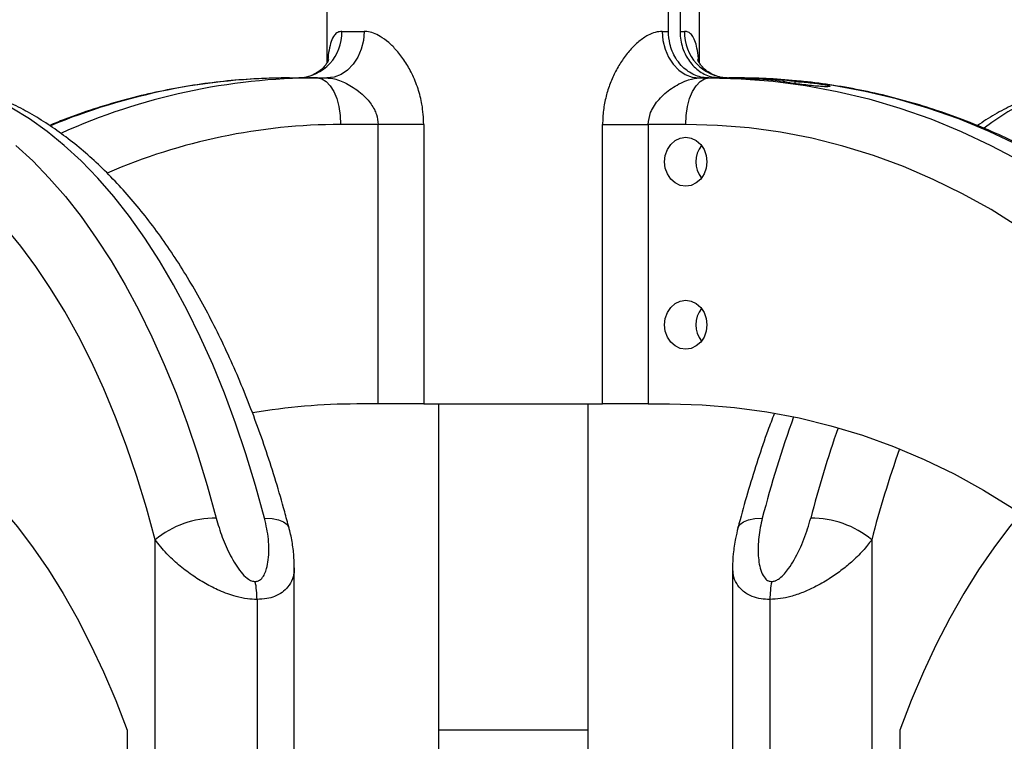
# Model space of a CAD drawing. Header units: millimetres. Extents: x 0 to 420, y 0 to 297.
# Tile 28 of 36: x 265.85 to 276.42, y 199.82 to 207.57. Entities that reach past the tile are written whole.
import ezdxf

# ---------------------------------------------------------------- set-up
doc = ezdxf.new("R2010")
doc.units = ezdxf.units.MM

msp = doc.modelspace()

# ---------------------------------------------------------------- linework, layer by layer
at = {"color": 7, "linetype": 'Continuous', "lineweight": 25}
for p, q in [((269.14806, 207.69479), (269.14806, 207.10446)), ((272.81422, 207.44479), (272.81422, 207.69479)), ((272.93922, 207.69479), (272.93922, 207.44479)), ((273.14806, 207.10416), (273.14806, 207.69479)), ((269.30852, 207.44479), (269.54852, 207.44479)), ((272.74759, 207.44479), (272.81422, 207.44479)), ((272.93922, 207.44479), (272.98759, 207.44479)), ((268.74639, 206.94479), (269.04639, 206.94479)), ((269.04639, 206.94479), (269.14864, 206.94479)), ((273.14748, 206.94479), (273.24972, 206.94479)), ((273.24972, 206.94479), (273.33722, 206.94479)), ((273.37291, 206.94479), (273.46222, 206.94479)), ((273.46222, 206.94479), (273.54972, 206.94479)), ((274.17322, 206.88348), (274.17322, 206.90636)), ((269.69873, 206.44479), (269.29639, 206.44479)), ((269.69873, 203.44479), (269.69873, 206.44479)), ((270.1886, 206.44479), (269.69873, 206.44479)), ((270.1886, 206.44479), (270.1886, 203.44479)), ((272.10752, 203.44479), (272.10752, 206.44479)), ((272.10752, 206.44479), (272.59738, 206.44479)), ((272.59738, 206.44479), (272.59738, 203.44479)), ((272.99972, 206.44479), (272.59738, 206.44479)), ((269.69873, 203.44479), (269.4696, 203.44479)), ((270.1886, 203.44479), (269.69873, 203.44479)), ((270.1886, 203.44479), (272.10752, 203.44479)), ((270.34806, 203.44479), (270.34806, 199.94479)), ((271.94806, 203.44479), (271.94806, 199.94479)), ((272.59738, 203.44479), (272.10752, 203.44479)), ((272.59738, 203.44479), (272.82652, 203.44479)), ((267.30612, 198.44479), (267.30612, 201.98721)), ((274.99625, 201.98721), (274.99625, 198.44479)), ((268.79894, 201.68509), (268.79894, 201.68556)), ((268.79894, 198.44479), (268.79894, 201.68509)), ((273.50343, 201.68556), (273.50343, 198.44479)), ((268.39894, 201.34625), (268.39894, 198.44479)), ((273.90343, 201.34625), (273.90343, 198.44479)), ((267.00612, 199.94479), (267.00612, 198.44479)), ((271.94806, 199.94479), (270.34806, 199.94479)), ((270.34806, 199.94479), (270.34806, 198.44479)), ((271.94806, 199.94479), (271.94806, 198.44479)), ((275.29625, 199.94479), (275.29625, 198.44479))]:
    msp.add_line(p, q, dxfattribs=at)
at = {"color": 7, "linetype": 'Continuous', "lineweight": 25, "flags": 128}
for points in [[(269.54852, 207.44479), (269.54084, 207.34725), (269.51808, 207.25345), (269.48113, 207.16701), (269.4314, 207.09124), (269.3708, 207.02906), (269.30167, 206.98285), (269.22665, 206.9544), (269.14864, 206.94479)], [(272.74759, 207.44479), (272.75528, 207.34725), (272.77803, 207.25345), (272.81498, 207.16701), (272.86472, 207.09124), (272.92531, 207.02906), (272.99445, 206.98285), (273.06946, 206.9544), (273.14748, 206.94479)], [(269.04639, 206.94479), (269.09516, 206.93518), (269.14206, 206.90673), (269.18528, 206.86053), (269.22317, 206.79835), (269.25426, 206.72258), (269.27736, 206.63613), (269.29159, 206.54234), (269.29639, 206.44479)], [(272.99972, 206.44479), (273.00453, 206.54234), (273.01875, 206.63613), (273.04186, 206.72258), (273.07295, 206.79835), (273.11083, 206.86053), (273.15405, 206.90673), (273.20095, 206.93518), (273.24972, 206.94479)], [(273.24972, 206.94479), (273.59538, 206.93572), (273.94031, 206.90854), (274.28383, 206.86329), (274.62521, 206.80008), (274.96375, 206.71903), (275.29875, 206.62031), (275.62953, 206.50413), (275.95539, 206.37072), (276.27568, 206.22035), (276.58971, 206.05335)], [(276.57568, 206.22035), (276.25539, 206.37072), (275.92953, 206.50413), (275.59875, 206.62031), (275.26375, 206.71903), (274.92521, 206.80008), (274.58383, 206.86329), (274.24031, 206.90854), (273.89538, 206.93572), (273.54972, 206.94479)], [(268.48044, 202.2183), (268.38418, 202.56805), (268.28008, 202.90869), (268.16836, 203.23952), (268.04923, 203.55987), (267.92296, 203.86906), (267.78979, 204.16647), (267.65001, 204.45147), (267.5039, 204.72349), (267.35177, 204.98195), (267.19392, 205.22632), (267.03069, 205.45611), (266.8624, 205.67083), (266.68942, 205.87005), (266.51209, 206.05335), (266.33078, 206.22035), (266.14586, 206.37072), (265.95773, 206.50413), (265.76675, 206.62031)], [(267.30612, 201.98721), (267.21122, 202.33121), (267.10828, 202.66582), (266.99753, 202.99031), (266.87921, 203.30393), (266.75359, 203.60599), (266.62096, 203.89581), (266.48161, 204.17272), (266.33586, 204.43612), (266.18403, 204.68541), (266.02646, 204.92003), (265.86351, 205.13946), (265.69555, 205.34319), (265.52295, 205.53077), (265.34609, 205.70179), (265.16538, 205.85585), (264.98123, 205.99261), (264.79404, 206.11177), (264.60424, 206.21305), (264.41225, 206.29623), (264.21851, 206.36111), (264.02345, 206.40757), (263.8275, 206.43548), (263.63112, 206.44479)], [(279.36501, 201.98721), (279.20065, 202.33121), (279.02235, 202.66582), (278.83052, 202.99031), (278.62559, 203.30393), (278.40801, 203.60599), (278.17829, 203.89581), (277.93693, 204.17272), (277.68448, 204.43612), (277.4215, 204.68541), (277.14859, 204.92003), (276.86635, 205.13946), (276.57543, 205.34319), (276.27647, 205.53077), (275.97015, 205.70179), (275.65715, 205.85585), (275.33819, 205.99261), (275.01397, 206.11177), (274.68522, 206.21305), (274.35269, 206.29623), (274.01712, 206.36111), (273.67926, 206.40757), (273.33987, 206.43548), (272.99972, 206.44479)], [(272.77239, 206.04479), (272.78014, 206.11273), (272.80285, 206.17604), (272.83898, 206.23041), (272.88606, 206.27212), (272.94089, 206.29835), (272.99972, 206.30729), (273.05856, 206.29835), (273.11339, 206.27212), (273.16047, 206.23041), (273.1966, 206.17604), (273.21931, 206.11273), (273.22706, 206.04479), (273.21931, 205.97685), (273.1966, 205.91354), (273.16047, 205.85918), (273.11339, 205.81746), (273.05856, 205.79124), (272.99972, 205.78229), (272.94089, 205.79124), (272.88606, 205.81746), (272.83898, 205.85918), (272.80285, 205.91354), (272.78014, 205.97685), (272.77239, 206.04479)], [(265.81116, 206.22035), (265.99247, 206.05335), (266.1698, 205.87005), (266.34279, 205.67083), (266.51107, 205.45611), (266.6743, 205.22632), (266.83215, 204.98195), (266.98429, 204.72349), (267.1304, 204.45147), (267.27018, 204.16647), (267.40334, 203.86906), (267.52962, 203.55987), (267.64874, 203.23952), (267.76047, 202.90869), (267.86457, 202.56805), (267.96082, 202.2183)], [(272.77239, 204.29479), (272.78014, 204.36273), (272.80285, 204.42604), (272.83898, 204.48041), (272.88606, 204.52212), (272.94089, 204.54835), (272.99972, 204.55729), (273.05856, 204.54835), (273.11339, 204.52212), (273.16047, 204.48041), (273.1966, 204.42604), (273.21931, 204.36273), (273.22706, 204.29479), (273.21931, 204.22685), (273.1966, 204.16354), (273.16047, 204.10918), (273.11339, 204.06746), (273.05856, 204.04124), (272.99972, 204.03229), (272.94089, 204.04124), (272.88606, 204.06746), (272.83898, 204.10918), (272.80285, 204.16354), (272.78014, 204.22685), (272.77239, 204.29479)], [(263.53112, 203.44479), (263.73282, 203.43538), (263.93409, 203.40717), (264.13448, 203.36021), (264.33355, 203.29461), (264.53089, 203.21052), (264.72604, 203.10812), (264.9186, 202.98762), (265.10813, 202.8493), (265.29424, 202.69344), (265.4765, 202.5204), (265.65454, 202.33055), (265.82795, 202.1243), (265.99637, 201.90209), (266.15942, 201.66443), (266.31675, 201.41181), (266.46802, 201.14479), (266.6129, 200.86396), (266.75107, 200.56991), (266.88224, 200.2633), (267.00612, 199.94479)], [(272.82652, 203.44479), (273.17588, 203.43538), (273.52449, 203.40717), (273.87157, 203.36021), (274.21638, 203.29461), (274.55817, 203.21052), (274.89619, 203.10812), (275.2297, 202.98762), (275.55799, 202.8493), (275.88033, 202.69344), (276.19603, 202.5204), (276.50439, 202.33055), (276.80475, 202.1243), (277.09646, 201.90209), (277.37887, 201.66443), (277.65138, 201.41181), (277.91339, 201.14479), (278.16433, 200.86396), (278.40365, 200.56991), (278.63084, 200.2633), (278.8454, 199.94479)], [(276.59533, 202.27041), (276.47441, 202.1243), (276.306, 201.90209), (276.14295, 201.66443), (275.98561, 201.41181), (275.83434, 201.14479), (275.68946, 200.86396), (275.55129, 200.56991), (275.42012, 200.2633), (275.29625, 199.94479)], [(268.48044, 202.2183), (268.56066, 202.21386), (268.62927, 202.20071), (268.68365, 202.17936), (268.72169, 202.15062), (268.74195, 202.1156), (268.74254, 202.11347)], [(273.55981, 202.11343), (273.56042, 202.1156), (273.58067, 202.15062), (273.61872, 202.17936), (273.67309, 202.20071), (273.74171, 202.21386), (273.82193, 202.2183)]]:
    msp.add_lwpolyline(points, dxfattribs=at)
at = {"color": 7, "linetype": 'Continuous', "lineweight": 25}
for centre, radius, start, end in [((268.82771, 207.42554), 0.4812, 272.493238, 2.293087), ((273.46841, 207.42554), 0.4812, 177.706913, 267.506762), ((268.75717, 200.23546), 6.70934, 90.092055, 112.569154), ((269.06016, 200.21541), 6.7294, 90.117234, 114.274551), ((273.33702, 200.34488), 6.59991, 83.81379, 89.998218), ((273.46202, 200.34488), 6.59991, 83.81379, 89.998218), ((277.77691, 204.38154), 2.56392, 91.302617, 127.889517), ((269.30781, 200.10844), 6.33636, 90.103289, 113.399257), ((273.39985, 206.04479), 0.29064, 142.758552, 217.241448), ((273.39985, 204.29479), 0.29064, 142.758552, 217.241448), ((269.47072, 196.93196), 6.51283, 90.009879, 99.891849), ((285.72946, 199.13694), 12.29976, 160.181729, 165.491595), ((286.45015, 199.07708), 12.50942, 160.811068, 165.456892), ((286.35903, 199.04113), 11.73849, 160.488005, 165.464713), ((267.94974, 201.20674), 1.01162, 89.372196, 129.511297), ((274.35263, 201.20674), 1.01162, 50.488703, 90.627804), ((267.4501, 201.34848), 0.94884, 359.865401, 11.563548), ((274.85227, 201.34848), 0.94884, 168.436452, 180.134599)]:
    msp.add_arc(centre, radius, start, end, dxfattribs=at)
for points, knots in [([(269.30852, 207.44479), (269.29361, 207.44261), (269.26376, 207.43825), (269.22488, 207.40236), (269.193, 207.3398), (269.17099, 207.24722), (269.16047, 207.17212), (269.15792, 207.12613), (269.15763, 207.12086)], [0, 0, 0, 0, 0.16600875, 0.332135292, 0.547639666, 0.763501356, 0.972910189, 1, 1, 1, 1]), ([(270.1886, 206.44479), (270.18486, 206.51744), (270.17813, 206.64844), (270.1297, 206.83209), (270.06677, 206.98706), (269.98774, 207.12518), (269.90274, 207.23734), (269.81218, 207.32801), (269.72804, 207.38966), (269.64909, 207.42793), (269.59138, 207.44314), (269.55863, 207.4444), (269.54852, 207.44479)], [0, 0, 0, 0, 0.15030191, 0.27101837, 0.39501204, 0.50481364, 0.61739402, 0.71365636, 0.81276754, 0.88807493, 0.9654613, 1, 1, 1, 1]), ([(272.74759, 207.44479), (272.72319, 207.44261), (272.67437, 207.43824), (272.58924, 207.40241), (272.49679, 207.33957), (272.40266, 207.24804), (272.31811, 207.13888), (272.24577, 207.01775), (272.18686, 206.8866), (272.14242, 206.74641), (272.11323, 206.5982), (272.10942, 206.49593), (272.10752, 206.44479)], [0, 0, 0, 0, 0.082164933, 0.164388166, 0.27105063, 0.377889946, 0.481535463, 0.585241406, 0.686713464, 0.788190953, 0.894098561, 1, 1, 1, 1]), ([(273.24791, 206.94479), (273.23739, 206.94507), (273.17831, 206.94663), (273.07152, 206.97774), (272.96241, 207.05985), (272.87847, 207.17152), (272.82446, 207.29753), (272.81739, 207.39919), (272.81422, 207.44479)], [0, 0, 0, 0, 0.04654967, 0.26146719, 0.47645641, 0.61150819, 0.8257129, 1, 1, 1, 1]), ([(272.93922, 207.44479), (272.93941, 207.43401), (272.94059, 207.36738), (272.96203, 207.26638), (273.02391, 207.13729), (273.11524, 207.03138), (273.24184, 206.95745), (273.33172, 206.94877), (273.37291, 206.94479)], [0, 0, 0, 0, 0.04133809, 0.25538553, 0.38880874, 0.60355696, 0.81829622, 1, 1, 1, 1]), ([(273.13882, 207.12039), (273.13877, 207.1213), (273.13649, 207.16635), (273.1267, 207.23738), (273.1063, 207.32853), (273.07891, 207.39014), (273.04518, 207.42794), (273.01464, 207.44316), (272.99402, 207.4444), (272.98759, 207.44479)], [0, 0, 0, 0, 0.00463511, 0.22871376, 0.42575949, 0.62256407, 0.77651774, 0.93037123, 1, 1, 1, 1]), ([(269.16747, 207.14153), (269.16759, 207.14197), (269.16809, 207.14379), (269.16448, 207.13314), (269.15311, 207.11079), (269.12987, 207.07626), (269.09035, 207.03421), (269.03406, 206.9929), (268.96607, 206.96193), (268.9006, 206.94588), (268.86315, 206.9461), (268.84896, 206.94619)], [0, 0, 0, 0, 0.03198594, 0.13168047, 0.23241319, 0.33942304, 0.46869552, 0.60569161, 0.76024208, 0.90909094, 1, 1, 1, 1]), ([(273.44438, 206.94633), (273.43451, 206.94606), (273.40229, 206.94521), (273.34176, 206.95846), (273.27252, 206.98687), (273.21326, 207.02747), (273.17102, 207.07031), (273.1452, 207.10707), (273.13261, 207.13105), (273.12821, 207.1431), (273.12853, 207.14203), (273.12864, 207.14168)], [0, 0, 0, 0, 0.06386917, 0.20851916, 0.36179676, 0.50815634, 0.64548204, 0.75406735, 0.85572149, 0.95400093, 1, 1, 1, 1]), ([(268.74258, 202.1133), (268.72714, 202.17159), (268.68237, 202.34051), (268.60265, 202.61453), (268.50116, 202.93239), (268.39242, 203.24188), (268.27669, 203.54261), (268.15405, 203.834), (268.02466, 204.11556), (267.88864, 204.38676), (267.74614, 204.6471), (267.5973, 204.89606), (267.44229, 205.13315), (267.2813, 205.35784), (267.11455, 205.56959), (266.9423, 205.76785), (266.76486, 205.95211), (266.58259, 206.12183), (266.39591, 206.27653), (266.20532, 206.41576), (266.01134, 206.53914), (265.81456, 206.64639), (265.61558, 206.73732), (265.41496, 206.81187), (265.21326, 206.87003), (265.01094, 206.91193), (264.81215, 206.93711), (264.66965, 206.94444), (264.59486, 206.94475), (264.58374, 206.94479)], [0, 0, 0, 0, 0.02077235, 0.06020114, 0.09966503, 0.13917127, 0.17872263, 0.21832129, 0.25796849, 0.2976641, 0.33740602, 0.37718944, 0.41700589, 0.45684206, 0.49667189, 0.53646473, 0.57618281, 0.61577989, 0.65520273, 0.69439427, 0.73329878, 0.77186844, 0.81007035, 0.84789239, 0.88534676, 0.92247058, 0.95932346, 0.99395274, 1, 1, 1, 1]), ([(268.74639, 206.94479), (268.68702, 206.94432), (268.51908, 206.94298), (268.24278, 206.92839), (267.91826, 206.89627), (267.59523, 206.84824), (267.27431, 206.7846), (266.95596, 206.70564), (266.64107, 206.61056), (266.37921, 206.52038), (266.22432, 206.45622), (266.17146, 206.43432)], [0, 0, 0, 0, 0.06778419, 0.19171449, 0.31565125, 0.43959887, 0.56356817, 0.68756934, 0.81161179, 0.93570387, 1, 1, 1, 1]), ([(269.14864, 206.94479), (269.16932, 206.94342), (269.21146, 206.94061), (269.30755, 206.91205), (269.43797, 206.84631), (269.5712, 206.7378), (269.64832, 206.6309), (269.68959, 206.53741), (269.69511, 206.48154), (269.69873, 206.44479)], [0, 0, 0, 0, 0.09991646, 0.20366506, 0.41699673, 0.64706945, 0.80694781, 0.87301078, 1, 1, 1, 1]), ([(272.59738, 206.44479), (272.60238, 206.48884), (272.60832, 206.54122), (272.65217, 206.63888), (272.72756, 206.74083), (272.84344, 206.83306), (272.94838, 206.89199), (273.04616, 206.93337), (273.10947, 206.94051), (273.14748, 206.94479)], [0, 0, 0, 0, 0.15198182, 0.1807421, 0.37188924, 0.58768861, 0.70321644, 0.8218358, 1, 1, 1, 1]), ([(280.37074, 202.19291), (280.34354, 202.25217), (280.26574, 202.42166), (280.12785, 202.69558), (279.95356, 203.01162), (279.7675, 203.31882), (279.57022, 203.61671), (279.36203, 203.90474), (279.14332, 204.18237), (278.91448, 204.44909), (278.67593, 204.70443), (278.42811, 204.9479), (278.17147, 205.17908), (277.90649, 205.39753), (277.63365, 205.60287), (277.35345, 205.79472), (277.06641, 205.97274), (276.77307, 206.1366), (276.47395, 206.28602), (276.16961, 206.42075), (275.8606, 206.54053), (275.54749, 206.64518), (275.23084, 206.73451), (274.91123, 206.80837), (274.58923, 206.86663), (274.26542, 206.90924), (273.94608, 206.93551), (273.70731, 206.94419), (273.57709, 206.94469), (273.54972, 206.94479)], [0, 0, 0, 0, 0.02098663, 0.06002289, 0.09905775, 0.13808462, 0.17710218, 0.216109, 0.25510361, 0.29408447, 0.33305002, 0.3719987, 0.41092899, 0.44983946, 0.48872882, 0.52759595, 0.56643998, 0.60526031, 0.64405667, 0.68282918, 0.72157835, 0.76030512, 0.79901085, 0.83769736, 0.87636686, 0.91502194, 0.95366551, 0.99026357, 1, 1, 1, 1]), ([(277.71862, 206.94479), (277.67924, 206.94425), (277.57268, 206.94278), (277.39919, 206.92742), (277.19891, 206.89475), (276.99989, 206.84626), (276.80238, 206.78219), (276.60652, 206.70273), (276.41286, 206.60694), (276.25378, 206.51714), (276.16104, 206.45395), (276.13048, 206.43313)], [0, 0, 0, 0, 0.07159289, 0.19370021, 0.31590715, 0.43851817, 0.56181527, 0.68603172, 0.81133715, 0.93782774, 1, 1, 1, 1]), ([(274.17322, 206.90636), (274.19895, 206.9048), (274.25041, 206.90167), (274.33663, 206.89397), (274.4176, 206.88457), (274.4856, 206.87411), (274.53241, 206.86394), (274.55252, 206.85558), (274.54361, 206.85045), (274.50715, 206.84941), (274.44768, 206.85256), (274.37178, 206.85933), (274.2874, 206.86862), (274.20374, 206.87906), (274.13028, 206.88923), (274.07629, 206.89789), (274.05118, 206.90343), (274.04897, 206.90562), (274.04822, 206.90636)], [0, 0, 0, 0, 0.06425023, 0.12849142, 0.1929677, 0.25781121, 0.32289674, 0.38789191, 0.45240877, 0.51629326, 0.57979356, 0.6434133, 0.70756796, 0.77232495, 0.8374064, 0.90242115, 0.96711335, 1, 1, 1, 1]), ([(273.94928, 203.33931), (273.9266, 203.27983), (273.86561, 203.11989), (273.77402, 202.84942), (273.67408, 202.52962), (273.60425, 202.28242), (273.56744, 202.14243), (273.55978, 202.1133)], [0, 0, 0, 0, 0.15371169, 0.41337374, 0.67276565, 0.93190069, 1, 1, 1, 1]), ([(267.96082, 202.2183), (267.98053, 202.15085), (268.01993, 202.016), (268.09457, 201.85043), (268.16474, 201.72511), (268.22328, 201.64149), (268.2824, 201.57931), (268.33738, 201.54412), (268.36676, 201.54034), (268.37968, 201.53868)], [0, 0, 0, 0, 0.26459111, 0.5288945, 0.65139049, 0.77356044, 0.88506117, 0.94946208, 1, 1, 1, 1]), ([(268.37968, 201.53868), (268.39137, 201.54001), (268.40511, 201.54157), (268.42891, 201.5531), (268.45545, 201.57539), (268.48273, 201.6205), (268.50605, 201.68807), (268.52777, 201.81094), (268.52893, 201.99347), (268.49662, 202.14331), (268.48044, 202.2183)], [0, 0, 0, 0, 0.04803079, 0.05640963, 0.11424562, 0.19744063, 0.2811665, 0.41275045, 0.70606187, 1, 1, 1, 1]), ([(273.82193, 202.2183), (273.80714, 202.15085), (273.77758, 202.016), (273.77418, 201.85043), (273.78784, 201.72511), (273.80977, 201.64149), (273.84241, 201.57931), (273.88265, 201.54412), (273.91046, 201.54034), (273.92268, 201.53868)], [0, 0, 0, 0, 0.26459111, 0.5288945, 0.65139049, 0.77356044, 0.88506117, 0.94946208, 1, 1, 1, 1]), ([(273.92268, 201.53868), (273.93493, 201.54001), (273.94931, 201.54157), (273.97794, 201.5531), (274.01382, 201.57539), (274.06028, 201.6205), (274.11282, 201.68807), (274.18914, 201.81094), (274.27532, 201.99347), (274.31945, 202.14331), (274.34154, 202.2183)], [0, 0, 0, 0, 0.04803079, 0.05640963, 0.11424562, 0.19744063, 0.2811665, 0.41275045, 0.70606187, 1, 1, 1, 1]), ([(268.79792, 201.68612), (268.79778, 201.72223), (268.79746, 201.8097), (268.77927, 201.94938), (268.75956, 202.056), (268.74343, 202.11031), (268.74243, 202.11368)], [0, 0, 0, 0, 0.25236018, 0.61139843, 0.97590422, 1, 1, 1, 1]), ([(273.56085, 202.11301), (273.55143, 202.07611), (273.52804, 201.98447), (273.50994, 201.84243), (273.50097, 201.7366), (273.50333, 201.68692), (273.50336, 201.68619)], [0, 0, 0, 0, 0.26248419, 0.65184549, 0.99486338, 1, 1, 1, 1]), ([(268.39894, 201.34625), (268.36517, 201.34769), (268.29264, 201.35078), (268.15512, 201.38046), (268.00076, 201.43617), (267.84199, 201.51668), (267.69357, 201.61039), (267.55303, 201.71878), (267.41411, 201.84738), (267.34464, 201.93732), (267.30612, 201.98721)], [0, 0, 0, 0, 0.079614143, 0.171020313, 0.303871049, 0.42142047, 0.543194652, 0.6810293, 0.823082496, 1, 1, 1, 1]), ([(274.99625, 201.98721), (274.96641, 201.94781), (274.90588, 201.8679), (274.79092, 201.75572), (274.66752, 201.65408), (274.53527, 201.56178), (274.39705, 201.48255), (274.25738, 201.41942), (274.13417, 201.37813), (274.01328, 201.35137), (273.94101, 201.348), (273.90343, 201.34625)], [0, 0, 0, 0, 0.14005904, 0.28407457, 0.39619614, 0.51064339, 0.63861476, 0.7328555, 0.83009823, 0.91166555, 1, 1, 1, 1]), ([(268.79652, 201.6861), (268.79722, 201.67585), (268.80004, 201.63416), (268.78101, 201.56197), (268.73774, 201.48251), (268.67054, 201.41943), (268.5941, 201.37813), (268.50311, 201.35137), (268.43457, 201.348), (268.39894, 201.34625)], [0, 0, 0, 0, 0.058239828, 0.23674459, 0.436343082, 0.583331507, 0.735002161, 0.862223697, 1, 1, 1, 1]), ([(273.90343, 201.34625), (273.87126, 201.34769), (273.80216, 201.35078), (273.69781, 201.38047), (273.60637, 201.43614), (273.54207, 201.51679), (273.50727, 201.60006), (273.50699, 201.65974), (273.50687, 201.68633)], [0, 0, 0, 0, 0.12418326, 0.2667599, 0.47398235, 0.6573376, 0.84728269, 1, 1, 1, 1])]:
    msp.add_open_spline(points, degree=3, knots=knots, dxfattribs=at)

doc.saveas('drawing.dxf')
